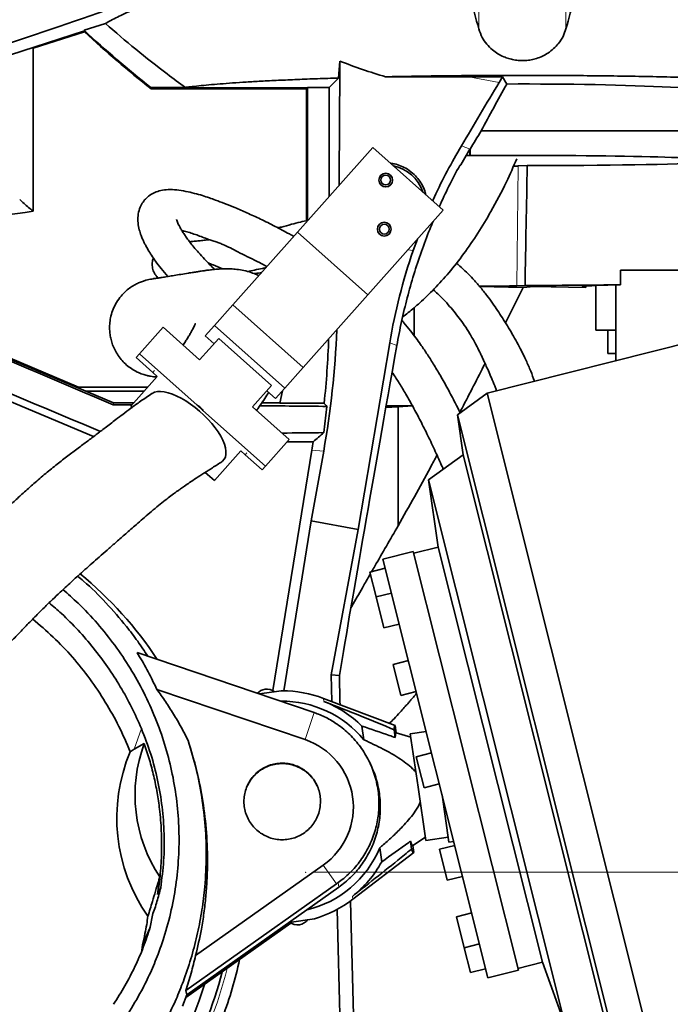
# Model space of a CAD drawing. Header units: millimetres. Extents: x 0 to 11920, y 0 to 8400.
# Tile 24 of 58: x 2643 to 2975, y 6666 to 7167. Entities that reach past the tile are written whole.
import ezdxf

# ---------------------------------------------------------------- set-up
doc = ezdxf.new("R2010")
doc.units = ezdxf.units.MM
doc.header["$LTSCALE"] = 20
doc.header["$PDSIZE"] = -1
doc.styles.add('SLDTEXTSTYLE0', font='TXT', dxfattribs={"width": 0.605})
doc.dimstyles.new('SLDDIMSTYLE0', dxfattribs={"dimtxt": 70, "dimasz": 70, "dimexe": 0, "dimexo": 0.0625, "dimgap": 17.5, "dimtad": 1, "dimdec": 1, "dimrnd": 1e-09, "dimzin": 12, "dimdsep": 46, "dimtxsty": 'SLDTEXTSTYLE0', "dimsah": 1, "dimcen": 0.09, "dimadec": 0, "dimazin": 3, "dimtfac": 1, "dimtofl": 0, "dimtmove": 0, "dimatfit": 3, "dimfxl": 1, "dimfrac": 2, "dimtolj": 1, "dimtzin": 12, "dimarcsym": 0})

# ---------------------------------------------------------------- blocks, each defined once
blk = doc.blocks.new('_D_4')
at = {"color": 7, "linetype": 'Continuous', "lineweight": 0}
for p, q in [((2793.1, 6732.88), (3368.2, 6732.88)), ((3338.2, 5587.88), (3338.2, 6732.88)), ((2553.54, 5587.88), (3368.2, 5587.88))]:
    blk.add_line(p, q, dxfattribs=at)
at = {"color": 7, "linetype": 'Continuous', "lineweight": 18}
for points in [[(3338.2, 6732.88), (3328.2, 6662.88), (3348.2, 6662.88)], [(3338.2, 5587.88), (3348.2, 5657.88), (3328.2, 5657.88)]]:
    blk.add_solid(points, dxfattribs=at)
at = {"color": 7, "linetype": 'Continuous', "lineweight": 18, "insert": (3247.97, 6053.44), "char_height": 70, "attachment_point": 1, "rotation": 90, "style": 'SLDTEXTSTYLE0'}
blk.add_mtext('1145', dxfattribs=at)
blk = doc.blocks.new('_D_11')
at = {"color": 7, "linetype": 'Continuous', "lineweight": 0}
for p, q in [((3258.88, 7562.88), (3957.47, 7562.88)), ((3927.47, 7562.88), (3927.47, 5191.88)), ((2805.72, 5191.88), (3957.47, 5191.88))]:
    blk.add_line(p, q, dxfattribs=at)
at = {"color": 7, "linetype": 'Continuous', "lineweight": 18}
for points in [[(3927.47, 7562.88), (3917.47, 7492.88), (3937.47, 7492.88)], [(3927.47, 5191.88), (3937.47, 5261.88), (3917.47, 5261.88)]]:
    blk.add_solid(points, dxfattribs=at)
at = {"color": 7, "linetype": 'Continuous', "lineweight": 18, "insert": (3837.23, 6270.44), "char_height": 70, "attachment_point": 1, "rotation": 90, "style": 'SLDTEXTSTYLE0'}
blk.add_mtext('2371', dxfattribs=at)

msp = doc.modelspace()

# ---------------------------------------------------------------- linework, layer by layer
at = {"color": 8, "linetype": 'Continuous', "lineweight": 18}
for p, q in [((2877.33, 7162.4), (2877.33, 7184.77)), ((2921.76, 7162.4), (2921.76, 7184.77)), ((2872.31, 7138), (2887.74, 7135.15)), ((2868.44, 7102.79), (2872.95, 7101.08)), ((2897.34, 7092.56), (2896.68, 7031.57)), ((2843.83, 7049.46), (2841.21, 7049.94)), ((2866.27, 7042.75), (2866.28, 7043.6)), ((2930.21, 7031.07), (2930.21, 7031.24)), ((2835.53, 7001.15), (2831.94, 7002.51)), ((2711.22, 6987.37), (2712.07, 6988.32)), ((2759.13, 6946.44), (2758.28, 6945.49)), ((2798.27, 6947.31), (2792.21, 6947.8)), ((2798.4, 6819.9), (2798.18, 6821.42)), ((2793.42, 6814.2), (2788.76, 6800.43)), ((2705.37, 6806), (2701.73, 6795.49)), ((2804.81, 6727), (2798.09, 6736.49)), ((2805.61, 6727.56), (2806.03, 6725.28)), ((2813.11, 6719.07), (2812.89, 6720.58))]:
    msp.add_line(p, q, dxfattribs=at)
at = {"color": 7, "linetype": 'Continuous', "lineweight": 35}
for p, q in [((2676.39, 7161.47), (2613.36, 7141.18)), ((2676.17, 7161.68), (2686.99, 7165.16)), ((2676.28, 7160.96), (2676.39, 7161.48)), ((2650.16, 7152.55), (2676.28, 7160.96)), ((2650.16, 7152.55), (2649.47, 7152.81)), ((2650.16, 7152.55), (2650.16, 7069.49)), ((2805.84, 7137.37), (2806.47, 7145.99)), ((2801.05, 7132.57), (2805.84, 7137.37)), ((2889.46, 7138), (2872.31, 7138)), ((2889.46, 7138), (2887.74, 7135.15)), ((2891.55, 7134.3), (2889.46, 7138)), ((2710.09, 7132.57), (2710.42, 7132.31)), ((2710.09, 7132.57), (2727.8, 7132.57)), ((2710.26, 7131.86), (2710.42, 7132.31)), ((2710.26, 7131.86), (2789.59, 7131.86)), ((2790.04, 7132.31), (2710.42, 7132.31)), ((2789.59, 7131.86), (2790.04, 7132.31)), ((2789.59, 7131.86), (2789.59, 7064.66)), ((2790.04, 7132.57), (2801.05, 7132.57)), ((2790.04, 7132.57), (2790.04, 7064.65)), ((2801.05, 7132.57), (2801.05, 7077.01)), ((2878.51, 7110.48), (2994.04, 7110.48)), ((2823.28, 7101.99), (2784.9, 7058.87)), ((2859.13, 7070.08), (2823.28, 7101.99)), ((2872.89, 7100.98), (2872.68, 7100.98)), ((2872.68, 7097.95), (2872.68, 7100.98)), ((2872.95, 7101.08), (2872.89, 7100.98)), ((2872.89, 7097.86), (2872.89, 7100.98)), ((2872.68, 7097.95), (2870.93, 7097.92)), ((2872.89, 7097.86), (2872.68, 7097.95)), ((2902.03, 7092.73), (2897.34, 7092.56)), ((2859.13, 7070.08), (2820.75, 7026.96)), ((2784.9, 7058.87), (2751.99, 7021.89)), ((2820.75, 7026.96), (2784.9, 7058.87)), ((2846.01, 7055.33), (2843.83, 7049.46)), ((2949.63, 7039.48), (2981.14, 7039.48)), ((2949.63, 7039.48), (2949.63, 7032.07)), ((2877.74, 7031.2), (2899.89, 7030.62)), ((2896.68, 7031.57), (2900.9, 7031.73)), ((2899.89, 7030.62), (2905.45, 7031.23)), ((2905.45, 7031.23), (2931.81, 7030.67)), ((2930.21, 7031.07), (2931.81, 7030.67)), ((2931.81, 7030.67), (2931.81, 7031.42)), ((2949.63, 7032.07), (2936.73, 7031.65)), ((2936.99, 7031.66), (2936.99, 7008.98)), ((2947.16, 6993.35), (2947.16, 7031.99)), ((2820.75, 7026.96), (2787.84, 6989.98)), ((3092.59, 7029.88), (2881.55, 6976.87)), ((2899.89, 7030.62), (2890.94, 7012.65)), ((2751.99, 7021.89), (2742.58, 7011.33)), ((2787.84, 6989.98), (2751.99, 7021.89)), ((2585.6, 7016.54), (2691.13, 6971.94)), ((2673.31, 6979.96), (2586.06, 7016.84)), ((2844.47, 7006.05), (2844.47, 7020.52)), ((2742.58, 7011.33), (2737.88, 7006.05)), ((2778.44, 6979.42), (2742.58, 7011.33)), ((2716.37, 7010.45), (2704.32, 6996.91)), ((2735.04, 6993.83), (2716.37, 7010.45)), ((2742.37, 7002.06), (2737.88, 7006.05)), ((2947.16, 7008.98), (2936.99, 7008.98)), ((2943.14, 7008.98), (2943.14, 6996.98)), ((2566.77, 7002.97), (2680.95, 6954.72)), ((2735.04, 6993.83), (2744.76, 7004.75)), ((2771.65, 6980.82), (2744.76, 7004.75)), ((2831.94, 7002.51), (2815.84, 6907.34)), ((2702.63, 6995.02), (2704.32, 6996.91)), ((2704.32, 6996.91), (2733.76, 6970.71)), ((2947.16, 6996.98), (2943.14, 6996.98)), ((2702.63, 6995.02), (2711.22, 6987.37)), ((2711.22, 6987.37), (2713.46, 6985.38)), ((2787.84, 6989.98), (2778.44, 6979.42)), ((2713.46, 6985.38), (2699.98, 6970.23)), ((2771.65, 6980.82), (2761.94, 6969.9)), ((2673.22, 6979.51), (2673.31, 6979.96)), ((2708.64, 6979.96), (2673.31, 6979.96)), ((2706.84, 6977.94), (2676.94, 6977.94)), ((2773.74, 6974.14), (2769.26, 6978.12)), ((2778.44, 6979.42), (2773.74, 6974.14)), ((2777.28, 6978.11), (2775.96, 6971.68)), ((2777.24, 6977.94), (2777.12, 6977.94)), ((2881.55, 6976.87), (2866.45, 6965.86)), ((2968.76, 6629.66), (2881.55, 6976.87)), ((2691.13, 6971.94), (2690.93, 6970.92)), ((2691.13, 6971.94), (2701.5, 6971.94)), ((2733.76, 6970.71), (2736.7, 6968.09)), ((2766.74, 6971.94), (2776.01, 6971.94)), ((2775.96, 6971.68), (2798.49, 6971.68)), ((2699.98, 6970.23), (2700.64, 6969.64)), ((2736.7, 6968.09), (2768.56, 6939.74)), ((2780.61, 6953.28), (2761.94, 6969.9)), ((2798.27, 6956.75), (2799.9, 6970.12)), ((2830.1, 6970.48), (2843.45, 6970.48)), ((2836.23, 6969.91), (2843.49, 6970.41)), ((2836.23, 6909.32), (2836.23, 6969.91)), ((2866.45, 6965.86), (2869.35, 6945.5)), ((2950.26, 6632.23), (2866.45, 6965.86)), ((2780.61, 6953.28), (2768.56, 6939.74)), ((2779.57, 6952.11), (2792.89, 6952.11)), ((2742.55, 6932.33), (2756.04, 6947.48)), ((2758.28, 6945.49), (2756.04, 6947.48)), ((2758.28, 6945.49), (2766.87, 6937.84)), ((2792.21, 6947.8), (2772.36, 6825.39)), ((2791.94, 6911.76), (2798.27, 6947.31)), ((2869.35, 6945.5), (2851.74, 6932.65)), ((2943.19, 6651.54), (2869.35, 6945.5)), ((2737.86, 6936.5), (2742.55, 6932.33)), ((2768.56, 6939.74), (2766.87, 6937.84)), ((2851.74, 6932.65), (2856.61, 6898.43)), ((2921.6, 6654.54), (2851.74, 6932.65)), ((2777.91, 6825.28), (2791.94, 6911.76)), ((2815.84, 6907.34), (2791.94, 6911.76)), ((2815.84, 6907.34), (2802.16, 6833.41)), ((2843.94, 6896.28), (2828.42, 6892.38)), ((2843.94, 6896.28), (2857.34, 6842.94)), ((2856.61, 6898.43), (2844.18, 6895.31)), ((2909.72, 6687), (2856.61, 6898.43)), ((2882.01, 6679.01), (2828.42, 6892.38)), ((2829.61, 6887.66), (2821.85, 6885.72)), ((2825.01, 6873.11), (2821.85, 6885.72)), ((2832.77, 6875.06), (2825.01, 6873.11)), ((2828.98, 6857.33), (2825.01, 6873.11)), ((2828.98, 6857.33), (2836.73, 6859.28)), ((2703.12, 6844.77), (2792.95, 6814.36)), ((2841.42, 6840.63), (2833.66, 6838.68)), ((2857.34, 6842.94), (2897.53, 6682.91)), ((2837.63, 6822.9), (2833.66, 6838.68)), ((2802.16, 6833.41), (2806.3, 6833.08)), ((2802.16, 6833.41), (2802.5, 6819.77)), ((2788.76, 6800.43), (2713.25, 6825.99)), ((2765.48, 6823.66), (2776.58, 6825.28)), ((2834.76, 6807.51), (2798.18, 6821.42)), ((2837.63, 6822.9), (2845.38, 6824.85)), ((2793.42, 6814.2), (2792.95, 6814.36)), ((2818.78, 6800.29), (2817.76, 6807.29)), ((2834.18, 6805.44), (2834.76, 6801.44)), ((2834.76, 6807.51), (2835.28, 6803.91)), ((2842.69, 6801.61), (2835.28, 6803.91)), ((2850.48, 6804.58), (2842.43, 6803.4)), ((2842.43, 6803.4), (2846.4, 6776.19)), ((2699.69, 6794.25), (2701.73, 6795.49)), ((2706.8, 6798.35), (2701.73, 6795.49)), ((2853.24, 6793.59), (2845.48, 6791.64)), ((2849.44, 6775.86), (2845.48, 6791.64)), ((2822.24, 6787.65), (2821.63, 6788.94)), ((2846.4, 6776.19), (2850.37, 6748.98)), ((2849.44, 6775.86), (2857.2, 6777.81)), ((2858.6, 6772.22), (2862.11, 6748.16)), ((2843.67, 6746.45), (2850.11, 6750.77)), ((2850.37, 6748.98), (2861.75, 6750.64)), ((2827.84, 6738.2), (2826.82, 6745.21)), ((2843.04, 6744.66), (2842.46, 6748.66)), ((2844.19, 6742.85), (2843.67, 6746.45)), ((2865.05, 6746.55), (2857.29, 6744.6)), ((2862.11, 6748.16), (2864.56, 6748.52)), ((2813.11, 6719.07), (2844.19, 6742.85)), ((2861.26, 6728.82), (2857.29, 6744.6)), ((2732.99, 6690.39), (2798.09, 6736.49)), ((2714.78, 6730.51), (2713.64, 6721.55)), ((2861.26, 6728.82), (2869.01, 6730.77)), ((2713.64, 6721.55), (2715.2, 6724.99)), ((2804.81, 6727), (2727.94, 6672.57)), ((2728.55, 6670.42), (2806.03, 6725.28)), ((2804.81, 6727), (2805.61, 6727.56)), ((2811.98, 6718.23), (2812, 6718.02)), ((2812, 6718.02), (2812.02, 6718.26)), ((2812, 6718.02), (2814.28, 6626.33)), ((2709.89, 6704.92), (2710.96, 6710.98)), ((2805.13, 6713.92), (2807.06, 6636.6)), ((2873.7, 6712.11), (2865.94, 6710.16)), ((2869.9, 6694.38), (2865.94, 6710.16)), ((2728.02, 6669.01), (2781.59, 6706.94)), ((2780.67, 6707.32), (2793.52, 6709.2)), ((2709.67, 6704.29), (2705.84, 6695.91)), ((2705.61, 6693.05), (2705.84, 6695.91)), ((2869.9, 6694.38), (2877.66, 6696.33)), ((2873.07, 6681.78), (2869.9, 6694.38)), ((2897.29, 6683.88), (2909.72, 6687)), ((2909.72, 6687), (2921.6, 6654.54)), ((2873.07, 6681.78), (2880.83, 6683.73)), ((2882.01, 6679.01), (2897.53, 6682.91)), ((2726.38, 6664.65), (2728.55, 6670.42)), ((2728.55, 6670.42), (2727.94, 6672.57))]:
    msp.add_line(p, q, dxfattribs=at)
at = {"color": 7, "linetype": 'Continuous', "lineweight": 35, "flags": 128}
msp.add_lwpolyline([(2746.37, 6941.94), (2746.77, 6942.25), (2747.61, 6943.18), (2748.17, 6944.34), (2748.46, 6945.71), (2748.47, 6947.28), (2748.2, 6949.01), (2747.66, 6950.88), (2746.84, 6952.88), (2745.77, 6954.96), (2744.46, 6957.11), (2742.92, 6959.28), (2741.18, 6961.46), (2739.27, 6963.6), (2737.2, 6965.69), (2735.02, 6967.69), (2732.74, 6969.57), (2730.4, 6971.3), (2728.04, 6972.87), (2725.68, 6974.24), (2723.37, 6975.41), (2721.13, 6976.35), (2718.99, 6977.05), (2716.98, 6977.5), (2715.14, 6977.7), (2713.49, 6977.63), (2712.05, 6977.32), (2710.84, 6976.74), (2710.73, 6976.67)], dxfattribs=at)
at = {"color": 7, "linetype": 'Continuous', "lineweight": 35}
for centre, radius in [((2829.91, 7085.38), 3.5), ((2829.91, 7085.38), 2.5), ((2829.18, 7060.39), 3.5), ((2829.18, 7060.39), 2.5)]:
    msp.add_circle(centre, radius, dxfattribs=at)
for centre, radius, start, end in [((3083.6, 7602.13), 600, 227.23067, 231.49926), ((3083.6, 7602.13), 600.45, 227.2847, 231.55459), ((2829.54, 7072.88), 20.26, 18.4891, 78.1703), ((2574.54, 7575.08), 511.21, 271.2903, 278.5057), ((2549.54, 6732.88), 196.5, 33.4776, 50.6478), ((2769.51, 6819.14), 7, 99.278, 136.0342), ((2769.28, 6819.11), 7, 54.5437, 97.3235), ((2777.13, 6766.08), 59.2, 90, 90.5343), ((2777.13, 6766.08), 59.2, 69.1807, 90), ((2777.13, 6766.08), 53.89, 39.3931, 90.8024), ((2777.13, 6766.08), 57.87, 45.4047, 68.4418), ((2777.13, 6766.08), 36.26, 305.3008, 71.3), ((2777.25, 6772.25), 75.14, 159.6703, 213.7476), ((2777.13, 6766.08), 53.89, 283.3914, 337.2084), ((2777.13, 6766.08), 57.87, 308.1597, 331.1968), ((2777.13, 6766.08), 59.2, 286.0672, 307.4208), ((2784.99, 6713.06), 7, 233.5062, 277.3235), ((2784.75, 6713.03), 7, 279.278, 322.0578), ((2549.54, 6732.88), 210.63, 339.5, 347.8118), ((2549.54, 6732.88), 203.44, 330.3952, 345.5529), ((2549.54, 6732.88), 196.5, 322.7855, 343.1002)]:
    msp.add_arc(centre, radius, start, end, dxfattribs=at)
at = {"color": 8, "linetype": 'Continuous', "lineweight": 18}
msp.add_arc((2549.54, 6732.88), 205.42, 330.4039, 346.1995, dxfattribs=at)
at = {"color": 7, "linetype": 'Continuous', "lineweight": 35}
for centre, major_axis, ratio, start_param, end_param in [((2411.01, 7105.02), (558.22, 178.87), 0.04021, 5.06414, 5.32115), ((2788.65, 7157.42), (-0.17, 345.79), 0.051528, 4.494498, 4.679295), ((2989.89, 7120.18), (1871.15, -0.92), 0.00951, 1.633678, 1.656451), ((2908.58, 7135.23), (187.29, 311.06), 0.049067, 1.600596, 1.704757), ((2899.54, 7128.62), (108.67, 0), 0.052452, 6.241946, 7.927595), ((2899.54, 7136.11), (94.4, 157.55), 0.026938, 1.750308, 1.811114), ((3123.15, 6949.28), (50.75, 295.99), 0.971424, 1.205795, 1.217575), ((3123.15, 6949.28), (50.75, 295.99), 0.971424, 1.217575, 1.236044), ((2899.54, 7095.48), (94.5, 0), 0.026186, 0, 1.856687), ((2968.42, 7007.88), (446.1, 137.55), 0.240406, 1.72264, 1.724084), ((2880.95, 7092.86), (20, 0), 0.026179, 5.495954, 5.672237), ((2899.54, 2948.54), (86.03, 6992.46), 0.00861, 0.936537, 0.947326), ((2899.54, 7095.48), (105, 0), 0.026186, 4.73605, 5.842125), ((3127.31, 6947.71), (-161.07, 256.7), 0.984106, 0.673604, 0.834928), ((2880.29, 7031.88), (20, 0), 0.026179, 4.576657, 5.672237), ((2899.54, 7034.48), (105, 0), 0.026186, 4.725261, 5.209625), ((2960.05, 7031.15), (30, 0), 0.026186, 2.460914, 3.246312), ((2353.29, 7019.37), (373.33, 258.73), 0.984423, 5.508758, 5.647055), ((2618.86, 6958.84), (690.84, -291.97), 0.052408, 1.488465, 1.599486), ((2350.43, 7019.6), (449.17, -36.19), 0.998621, 6.256992, 6.330207), ((2899.54, 7323.11), (104.86, 568.26), 0.00951, 2.174893, 2.612408), ((2643.52, 7017.19), (690.84, -291.97), 0.052408, 4.6837, 4.793801), ((2607.41, 6931.74), (814.4, 0.8), 0.048253, 1.456128, 1.468019), ((2298.31, 7023.8), (646.56, -428.16), 0.366748, 0.955116, 0.958324), ((2607.41, 6931.74), (814.4, 0.8), 0.048253, 1.332135, 1.375111), ((2899.54, 6964.05), (105, 0), 0.069927, 2.218072, 2.295582), ((2634.18, 6995.09), (814.4, 0.8), 0.048253, 4.888555, 4.91521), ((2410.07, 7014.79), (598.41, 343.12), 0.394388, 5.163798, 5.175068), ((2347.39, 7019.84), (449.17, -36.19), 0.998621, 6.202904, 6.212595), ((2899.54, 3184.43), (-104.86, 4228.98), 0.001299, 0.530037, 0.536956), ((2839.39, 6775.17), (-4.72, 32.35), 0.06998, 6.244223, 6.633366), ((2839.41, 6775.17), (-4.19, 28.75), 0.069966, 6.249796, 6.691062), ((2778.28, 6760.42), (0, -86.1), 0.992526, 4.308638, 5.331629), ((2839.41, 6775.17), (-4.19, 28.75), 0.069966, 2.733716, 3.174982), ((2839.39, 6775.17), (-4.72, 32.35), 0.06998, 2.791412, 3.180555)]:
    msp.add_ellipse(centre, major_axis=major_axis, ratio=ratio, start_param=start_param, end_param=end_param, dxfattribs=at)
for points, knots in [([(2686.99, 7165.16), (2687.91, 7165.67), (2689.74, 7166.67), (2693.06, 7168.36), (2696.78, 7170.17), (2701.51, 7172.38), (2707.46, 7175.04), (2714.85, 7178.23), (2723.09, 7181.67), (2732.19, 7185.37), (2742.13, 7189.31), (2751.64, 7193), (2760.43, 7196.36), (2768.33, 7199.34), (2776.5, 7202.4), (2782.2, 7204.5), (2785.04, 7205.55)], [0, 0, 0, 0, 0.0602756, 0.1205513, 0.1812253, 0.2418995, 0.3273237, 0.4128165, 0.4982426, 0.586185, 0.6741994, 0.7621437, 0.821437, 0.8807305, 0.9403652, 1, 1, 1, 1]), ([(2877.33, 7162.4), (2875.86, 7167.71), (2873.83, 7175.03), (2871.88, 7182.67), (2871.34, 7184.77)], [0, 0, 0, 0, 0.724381, 1, 1, 1, 1]), ([(2927.75, 7184.77), (2927.21, 7182.67), (2925.26, 7175.03), (2923.23, 7167.71), (2921.76, 7162.4)], [0, 0, 0, 0, 0.275619, 1, 1, 1, 1]), ([(2686.99, 7165.16), (2692.13, 7160.73), (2702.42, 7151.87), (2716.13, 7141.12), (2724.71, 7134.84), (2727.8, 7132.57)], [0, 0, 0, 0, 0.389541, 0.779631, 1, 1, 1, 1]), ([(2921.76, 7162.4), (2921.32, 7161.11), (2920.42, 7158.5), (2918.22, 7155.12), (2915.56, 7152.26), (2912.83, 7150.14), (2909.87, 7148.47), (2907.01, 7147.34), (2904.06, 7146.59), (2901.16, 7146.22), (2898.19, 7146.2), (2895.31, 7146.54), (2892.57, 7147.2), (2889.76, 7148.22), (2886.92, 7149.71), (2883.93, 7151.89), (2881.23, 7154.66), (2878.79, 7158.24), (2877.85, 7160.92), (2877.33, 7162.4)], [0, 0, 0, 0, 0.082483, 0.166904, 0.229566, 0.293697, 0.342758, 0.393083, 0.434624, 0.477326, 0.518896, 0.561782, 0.601839, 0.642847, 0.697857, 0.754451, 0.828665, 0.904981, 1, 1, 1, 1]), ([(2806.47, 7145.99), (2810.31, 7144.53), (2818.01, 7141.61), (2825.88, 7139.2), (2829.82, 7137.99)], [0, 0, 0, 0, 0.499545, 1, 1, 1, 1]), ([(2727.8, 7132.57), (2728.55, 7132.67), (2730.64, 7132.94), (2734.55, 7133.38), (2739.68, 7133.88), (2745.42, 7134.37), (2751.78, 7134.84), (2758.75, 7135.3), (2766.53, 7135.75), (2775.18, 7136.19), (2784.79, 7136.62), (2794.97, 7137.02), (2802.22, 7137.25), (2805.84, 7137.37)], [0, 0, 0, 0, 0.048631, 0.13691, 0.225264, 0.313543, 0.404699, 0.495938, 0.587094, 0.689346, 0.791599, 0.8958, 1, 1, 1, 1]), ([(2829.82, 7137.99), (2829.89, 7137.99), (2834.24, 7138.09), (2843.01, 7138.25), (2856.47, 7138.45), (2870.32, 7138.6), (2884.79, 7138.69), (2899.75, 7138.72), (2915.2, 7138.68), (2930.72, 7138.58), (2945.98, 7138.41), (2960.81, 7138.17), (2975.16, 7137.87), (2989.15, 7137.5), (3000.56, 7137.14), (3009.56, 7136.81), (3014.04, 7136.62), (3016.29, 7136.53)], [0, 0, 0, 0, 0.0011878, 0.071109, 0.1414282, 0.2129913, 0.2849814, 0.3621149, 0.4397843, 0.5191437, 0.599087, 0.6762034, 0.7538547, 0.8331923, 0.9131122, 0.9565089, 1, 1, 1, 1]), ([(2878.51, 7110.48), (2880.64, 7114.39), (2884.9, 7122.2), (2889.33, 7130.27), (2891.55, 7134.3)], [0, 0, 0, 0, 0.499772, 1, 1, 1, 1]), ([(2868.44, 7102.79), (2866.01, 7098.52), (2861.14, 7089.97), (2856.37, 7080.55), (2854.18, 7075.42), (2853.89, 7074.74)], [0, 0, 0, 0, 0.463725, 0.929483, 1, 1, 1, 1]), ([(2838.52, 7015.69), (2839.48, 7016.42), (2842.48, 7018.7), (2847.91, 7023.38), (2854.89, 7030.09), (2862.37, 7038.4), (2869.8, 7047.87), (2876.94, 7058.28), (2884.27, 7070.49), (2890.96, 7083.12), (2894.98, 7092.25), (2896.71, 7096.19)], [0, 0, 0, 0, 0.0357527, 0.1127216, 0.2138733, 0.3248999, 0.4462623, 0.5734261, 0.7017332, 0.8715274, 1, 1, 1, 1]), ([(2832.34, 7093.92), (2833.01, 7093.84), (2834.86, 7093.63), (2837.77, 7092.62), (2841.2, 7090.88), (2844.27, 7088.49), (2846.85, 7085.57), (2848.73, 7082.48), (2849.89, 7079.89), (2850.21, 7078.33), (2850.29, 7077.95)], [0, 0, 0, 0, 0.078217, 0.217357, 0.3565, 0.527017, 0.669119, 0.811232, 0.953235, 1, 1, 1, 1]), ([(2867.63, 7092.86), (2865.74, 7089.32), (2862.04, 7082.4), (2858.78, 7075.28), (2857.19, 7071.8)], [0, 0, 0, 0, 0.510784, 1, 1, 1, 1]), ([(2780.79, 7057.93), (2778.36, 7059.24), (2773.47, 7061.89), (2766.24, 7065.45), (2759.43, 7068.62), (2753.33, 7071.26), (2747.97, 7073.42), (2743.61, 7075.06), (2739.85, 7076.39), (2736.31, 7077.55), (2732.3, 7078.7), (2727.9, 7079.72), (2723.41, 7080.46), (2719.04, 7080.63), (2715.3, 7080.19), (2712.24, 7079.21), (2709.55, 7077.69), (2707.42, 7075.83), (2705.63, 7073.51), (2704.27, 7070.65), (2703.5, 7067.12), (2703.56, 7063.48), (2704.18, 7060.19), (2705.08, 7057.41), (2705.96, 7055.26), (2706.77, 7053.53), (2707.67, 7051.78), (2708.84, 7049.7), (2710.49, 7047.08), (2712.7, 7043.89), (2715.4, 7040.31), (2717.67, 7037.62), (2718.82, 7036.26)], [0, 0, 0, 0, 0.058267, 0.117264, 0.17056, 0.217599, 0.258191, 0.292759, 0.315923, 0.342206, 0.371282, 0.402979, 0.436991, 0.469699, 0.500649, 0.529309, 0.555253, 0.57894, 0.601705, 0.629431, 0.662559, 0.697171, 0.731776, 0.763002, 0.78516, 0.804448, 0.82187, 0.84652, 0.880455, 0.91572, 0.957057, 1, 1, 1, 1]), ([(2643.32, 7075.42), (2644.06, 7074.77), (2646.34, 7072.79), (2648.62, 7070.82), (2650.16, 7069.49)], [0, 0, 0, 0, 0.325673, 1, 1, 1, 1]), ([(2742.7, 7039.88), (2741.88, 7040.68), (2740.09, 7042.42), (2737.32, 7045.3), (2734.56, 7048.32), (2732.13, 7051.18), (2730.15, 7053.66), (2728.56, 7055.78), (2727.23, 7057.68), (2726.05, 7059.5), (2725.1, 7061.12), (2724.39, 7062.47), (2723.88, 7063.57), (2723.48, 7064.55), (2723.29, 7065.25), (2723.27, 7065.28), (2723.26, 7065.3)], [0, 0, 0, 0, 0.0693912, 0.1510504, 0.2508504, 0.3397793, 0.4169534, 0.493108, 0.5613066, 0.6347795, 0.7069697, 0.7638672, 0.8149231, 0.8854598, 0.953626, 1, 1, 1, 1]), ([(2790.15, 7064.78), (2788.9, 7064.53), (2786.11, 7063.99), (2781.64, 7062.82), (2777.81, 7061.72), (2775.52, 7061.19), (2774.93, 7061.05)], [0, 0, 0, 0, 0.24411, 0.542805, 0.881465, 1, 1, 1, 1]), ([(2854.03, 7064.34), (2853.44, 7062.98), (2851.28, 7057.91), (2847.99, 7048.89), (2844.15, 7037.3), (2840.79, 7025.43), (2837.86, 7013.39), (2836.31, 7005.23), (2835.53, 7001.15)], [0, 0, 0, 0, 0.067732, 0.250846, 0.437488, 0.624128, 0.812067, 1, 1, 1, 1]), ([(2725.94, 7059.73), (2726.8, 7059.51), (2729.59, 7058.79), (2734.43, 7057.16), (2738.35, 7055.65), (2740.37, 7054.87)], [0, 0, 0, 0, 0.179395, 0.576796, 1, 1, 1, 1]), ([(2780.8, 7057.95), (2780.91, 7057.89), (2781.6, 7057.52), (2782.36, 7057.09), (2782.99, 7056.72)], [0, 0, 0, 0, 0.162215, 1, 1, 1, 1]), ([(2740.02, 7055.01), (2739.61, 7054.96), (2738.25, 7054.81), (2736.03, 7054.57), (2733.44, 7054.32), (2731.41, 7054.14), (2730.3, 7054.03), (2729.92, 7053.99)], [0, 0, 0, 0, 0.114996, 0.383883, 0.637724, 0.87686, 1, 1, 1, 1]), ([(2760.59, 7045.86), (2760.2, 7046.03), (2758.17, 7046.9), (2754.91, 7048.7), (2750.71, 7050.84), (2747.47, 7052.37), (2744.86, 7053.41), (2743.14, 7053.99), (2741.74, 7054.43), (2740.79, 7054.7), (2740.49, 7054.83), (2740.38, 7054.88)], [0, 0, 0, 0, 0.055931, 0.290979, 0.47098, 0.653567, 0.743619, 0.835753, 0.898597, 0.961819, 1, 1, 1, 1]), ([(2760.56, 7045.79), (2762.23, 7044.99), (2765.16, 7043.57), (2768.05, 7042.01), (2769.29, 7041.34)], [0, 0, 0, 0, 0.56821, 1, 1, 1, 1]), ([(2711.52, 7045.63), (2711.36, 7045.27), (2710.84, 7044.07), (2710.78, 7041.75), (2711.32, 7039.16), (2712.51, 7036.95), (2713.49, 7035.96), (2713.94, 7035.5)], [0, 0, 0, 0, 0.1011916, 0.3312062, 0.5666384, 0.800675, 1, 1, 1, 1]), ([(2746.65, 7040.15), (2745.05, 7040.81), (2742.59, 7041.83), (2740.2, 7042.84), (2739.37, 7043.19)], [0, 0, 0, 0, 0.655011, 1, 1, 1, 1]), ([(2759.38, 7038.82), (2760.58, 7039.06), (2763.17, 7039.58), (2766.29, 7040.26), (2768.23, 7040.66), (2768.79, 7040.77)], [0, 0, 0, 0, 0.385316, 0.8237715, 1, 1, 1, 1]), ([(2905.7, 6982.94), (2905.08, 6984.67), (2903.76, 6988.34), (2901.51, 6993.49), (2899.17, 6998.31), (2896.8, 7002.75), (2894.37, 7007.01), (2891.92, 7011.11), (2889.45, 7015.06), (2886.91, 7018.98), (2884.29, 7022.8), (2881.36, 7026.8), (2878.04, 7030.94), (2873.52, 7035.99), (2869.53, 7040.12), (2866.47, 7042.6), (2865.87, 7043.08)], [0, 0, 0, 0, 0.07361, 0.156655, 0.234831, 0.3059998, 0.3742428, 0.4426128, 0.5114663, 0.5736638, 0.6359029, 0.7040549, 0.7789764, 0.8504121, 0.9707547, 1, 1, 1, 1]), ([(2765.15, 7036.69), (2764.87, 7036.83), (2763.57, 7037.49), (2761.03, 7038.43), (2757.59, 7039.39), (2754.04, 7039.96), (2750.83, 7040.2), (2747.87, 7040.23), (2744.88, 7040.09), (2741.98, 7039.83), (2739.39, 7039.51), (2737.38, 7039.23), (2735.69, 7038.98), (2733.82, 7038.69), (2731.66, 7038.35), (2728.8, 7037.89), (2725.52, 7037.36), (2722.08, 7036.79), (2719.08, 7036.3), (2716.55, 7035.89), (2714.44, 7035.57), (2712.86, 7035.34), (2711.85, 7035.19), (2710.77, 7035.02), (2709.35, 7034.75), (2707.7, 7034.36), (2705.93, 7033.83), (2703.91, 7033.05), (2701.68, 7031.94), (2699.28, 7030.4), (2696.76, 7028.31), (2694.29, 7025.58), (2692.15, 7022.33), (2690.57, 7018.83), (2689.6, 7015.4), (2689.16, 7012.21), (2689.1, 7009.35), (2689.34, 7006.7), (2689.84, 7004.08), (2690.68, 7001.37), (2691.89, 6998.62), (2693.49, 6995.94), (2695.48, 6993.41), (2697.8, 6991.12), (2700.41, 6989.16), (2703.15, 6987.6), (2705.79, 6986.51), (2708.1, 6985.83), (2710.01, 6985.44), (2711.51, 6985.24), (2712.59, 6985.14), (2713.05, 6985.12), (2713.23, 6985.11)], [0, 0, 0, 0, 0.005962, 0.027049, 0.054359, 0.082291, 0.108368, 0.134803, 0.165, 0.196215, 0.222096, 0.242393, 0.259891, 0.280948, 0.30577, 0.334402, 0.382273, 0.428133, 0.47132, 0.511757, 0.549497, 0.584515, 0.600984, 0.616607, 0.631894, 0.643657, 0.6561, 0.66895, 0.682393, 0.696863, 0.712788, 0.73056, 0.749793, 0.768204, 0.785249, 0.800616, 0.814092, 0.826023, 0.838639, 0.85216, 0.866463, 0.881388, 0.896766, 0.912414, 0.928145, 0.943776, 0.958028, 0.96984, 0.979709, 0.988115, 0.995525, 1, 1, 1, 1]), ([(2766.52, 7038.23), (2766.32, 7038.19), (2765.03, 7037.98), (2763.72, 7037.87), (2762.62, 7037.77)], [0, 0, 0, 0, 0.15401, 1, 1, 1, 1]), ([(2854.18, 7029.57), (2855.65, 7028.19), (2858.3, 7025.7), (2861.69, 7022), (2864.66, 7018.54), (2867.4, 7015.06), (2870.09, 7011.32), (2872.88, 7007), (2875.14, 7003.03), (2876.77, 6999.9), (2877.74, 6997.96), (2878.49, 6996.42), (2879.2, 6994.91), (2880.08, 6993.02), (2881.25, 6990.43), (2882.66, 6987.21), (2884.23, 6983.51), (2885.52, 6980.41), (2886.2, 6978.56), (2886.38, 6978.08)], [0, 0, 0, 0, 0.096465, 0.174215, 0.245951, 0.320499, 0.39532, 0.482387, 0.578695, 0.620167, 0.658459, 0.687006, 0.705924, 0.739366, 0.783536, 0.838226, 0.90315, 0.974902, 1, 1, 1, 1]), ([(2732.84, 7012.29), (2732.84, 7012.3), (2732.84, 7012.32), (2732.72, 7012), (2732.43, 7011.32), (2732, 7010.42), (2731.49, 7009.41), (2730.99, 7008.48), (2730.51, 7007.63), (2729.96, 7006.67), (2729.16, 7005.34), (2728.09, 7003.62), (2727.19, 7002.23), (2726.66, 7001.44), (2726.6, 7001.35)], [0, 0, 0, 0, 0.041065, 0.134351, 0.243777, 0.374751, 0.466262, 0.53885, 0.598031, 0.662581, 0.748091, 0.864214, 0.984034, 1, 1, 1, 1]), ([(2867.85, 6966.88), (2867.01, 6968.55), (2864.98, 6972.63), (2861.62, 6978.95), (2857.89, 6985.6), (2854.3, 6991.62), (2850.92, 6996.92), (2847.94, 7001.3), (2845.19, 7005.13), (2842.38, 7008.82), (2839.99, 7011.82), (2838.46, 7013.57), (2838.11, 7013.98)], [0, 0, 0, 0, 0.103591, 0.252437, 0.391817, 0.518184, 0.630721, 0.729189, 0.800022, 0.880622, 0.972371, 1, 1, 1, 1]), ([(2880.53, 6992.02), (2876.66, 6984.38), (2872.43, 6976.05), (2868.06, 6967.87), (2867.7, 6967.19)], [0, 0, 0, 0, 0.916086, 1, 1, 1, 1]), ([(2833.12, 6987.57), (2833.3, 6987.31), (2834.56, 6985.46), (2836.92, 6981.71), (2840.34, 6976.06), (2843.95, 6969.66), (2847.71, 6962.61), (2851.49, 6955.05), (2855.14, 6947.26), (2857.69, 6941.59), (2859.02, 6938.56), (2859.22, 6938.11)], [0, 0, 0, 0, 0.015488, 0.113815, 0.228298, 0.358684, 0.500991, 0.654929, 0.817027, 0.973001, 1, 1, 1, 1]), ([(2710.73, 6976.67), (2708.77, 6975.36), (2705.07, 6972.89), (2700.19, 6969.33), (2696.06, 6966.24), (2692.61, 6963.61), (2689.64, 6961.33), (2687.02, 6959.33), (2684.62, 6957.5), (2681.58, 6955.19), (2677.77, 6952.33), (2672.94, 6948.72), (2667.82, 6944.89), (2662.3, 6940.62), (2656.51, 6935.94), (2650.7, 6930.99), (2645.3, 6926.18), (2640.57, 6921.82), (2636.4, 6917.88), (2632.56, 6914.19), (2628.69, 6910.42), (2624.38, 6906.19), (2619.79, 6901.66), (2614.97, 6896.9), (2610.04, 6891.98), (2604.82, 6886.7), (2599.48, 6881.21), (2594.46, 6875.91), (2590, 6871.09), (2586.35, 6867.03), (2583.46, 6863.75), (2580.73, 6860.61), (2577.63, 6856.98), (2573.99, 6852.63), (2570.24, 6848.08), (2566.5, 6843.5), (2562.89, 6839.06), (2559.46, 6834.82), (2556.48, 6831.12), (2553.92, 6827.94), (2551.53, 6824.95), (2548.93, 6821.69), (2545.86, 6817.82), (2542.35, 6813.32), (2538.36, 6808.12), (2534.32, 6802.67), (2530.39, 6797.2), (2526.77, 6791.97), (2523.18, 6786.59), (2519.47, 6780.79), (2516.1, 6775.31), (2513.07, 6770.16), (2510.41, 6765.47), (2507.76, 6760.64), (2505.33, 6756.05), (2503.32, 6752.14), (2501.89, 6749.27), (2500.96, 6747.37), (2500.37, 6746.15), (2499.81, 6745), (2499.07, 6743.47), (2498.06, 6741.32), (2496.54, 6738.06), (2494.47, 6733.51), (2491.81, 6727.44), (2488.74, 6720.13), (2485.3, 6711.59), (2481.99, 6702.92), (2478.86, 6694.34), (2475.97, 6686.09), (2472.97, 6677.27), (2469.84, 6667.85), (2466.53, 6657.8), (2462.96, 6647.06), (2460.39, 6639.67), (2459.06, 6635.85)], [0, 0, 0, 0, 0.017048, 0.032062, 0.045061, 0.056017, 0.064988, 0.073039, 0.080483, 0.087319, 0.100929, 0.115158, 0.131322, 0.147504, 0.165393, 0.184198, 0.201027, 0.215642, 0.22887, 0.240708, 0.252317, 0.266009, 0.282053, 0.296303, 0.311991, 0.329104, 0.346205, 0.363318, 0.37797, 0.39017, 0.399922, 0.407327, 0.418061, 0.431863, 0.445318, 0.457713, 0.471757, 0.484142, 0.494952, 0.504192, 0.512028, 0.521095, 0.532479, 0.545609, 0.55996, 0.577268, 0.592006, 0.606275, 0.621011, 0.636599, 0.653738, 0.665484, 0.677906, 0.691029, 0.703603, 0.713763, 0.721447, 0.725724, 0.72844, 0.730801, 0.734757, 0.74034, 0.747554, 0.760031, 0.775551, 0.794092, 0.815584, 0.839897, 0.85887, 0.87909, 0.900547, 0.923269, 0.947323, 0.972832, 1, 1, 1, 1]), ([(2764.03, 6968.04), (2764.45, 6968.63), (2765.73, 6970.43), (2767.66, 6973.27), (2769.29, 6975.74), (2770.09, 6977.02), (2770.23, 6977.26)], [0, 0, 0, 0, 0.1872946, 0.5723323, 0.9207729, 1, 1, 1, 1]), ([(2733.76, 6970.71), (2734.38, 6970.36), (2735.55, 6969.71), (2736.33, 6968.61), (2736.7, 6968.09)], [0, 0, 0, 0, 0.523781, 1, 1, 1, 1]), ([(2508.83, 6631.17), (2510.05, 6634.68), (2512.42, 6641.53), (2515.71, 6651.46), (2518.76, 6660.72), (2521.57, 6669.22), (2524.19, 6676.93), (2526.72, 6684.19), (2529.16, 6690.88), (2531.47, 6696.91), (2533.45, 6701.86), (2535.08, 6705.8), (2536.45, 6709.01), (2537.66, 6711.75), (2538.78, 6714.26), (2539.9, 6716.72), (2541.17, 6719.43), (2542.72, 6722.68), (2544.66, 6726.6), (2547, 6731.16), (2549.78, 6736.36), (2553.08, 6742.2), (2556.71, 6748.26), (2560.42, 6754.14), (2563.87, 6759.39), (2567.02, 6764.05), (2569.89, 6768.21), (2572.64, 6772.1), (2575.42, 6775.99), (2578.48, 6780.2), (2581.89, 6784.84), (2585.51, 6789.69), (2589.03, 6794.33), (2592.12, 6798.33), (2594.82, 6801.75), (2597.39, 6804.93), (2600.18, 6808.3), (2603.39, 6812.08), (2606.86, 6816.06), (2610.5, 6820.12), (2614.18, 6824.14), (2617.74, 6827.96), (2620.88, 6831.31), (2623.4, 6833.98), (2625.73, 6836.45), (2628.36, 6839.24), (2631.77, 6842.85), (2635.99, 6847.32), (2640.8, 6852.36), (2645.9, 6857.66), (2650.9, 6862.76), (2655.59, 6867.45), (2659.87, 6871.62), (2663.73, 6875.29), (2667.16, 6878.47), (2670.22, 6881.27), (2673.32, 6884.06), (2676.6, 6887), (2680.22, 6890.2), (2683.97, 6893.5), (2687.96, 6897), (2692.24, 6900.76), (2696.94, 6904.88), (2701.29, 6908.69), (2705.27, 6912.17), (2708.72, 6915.14), (2712.3, 6918.16), (2715.78, 6920.99), (2718.87, 6923.41), (2721.54, 6925.42), (2723.62, 6926.93), (2725.45, 6928.24), (2727.49, 6929.67), (2730.16, 6931.48), (2733.48, 6933.68), (2737.39, 6936.21), (2741.84, 6939.03), (2744.79, 6940.93), (2746.37, 6941.94)], [0, 0, 0, 0, 0.026799, 0.0524014, 0.0765027, 0.0988521, 0.119269, 0.1376435, 0.1569323, 0.173243, 0.186703, 0.1974205, 0.205625, 0.2132288, 0.2201927, 0.2265302, 0.2337241, 0.2430179, 0.2541624, 0.2672801, 0.2823534, 0.2991103, 0.3180995, 0.3353563, 0.3509033, 0.3647469, 0.3768845, 0.3881617, 0.3998648, 0.4120817, 0.4262423, 0.4421235, 0.4564571, 0.4689273, 0.4792355, 0.4883896, 0.4987496, 0.5109341, 0.5242218, 0.5368957, 0.5502455, 0.5635137, 0.5745879, 0.5833437, 0.589939, 0.5989692, 0.6108745, 0.6256143, 0.643142, 0.661053, 0.6786394, 0.6946505, 0.7091201, 0.7220733, 0.7335246, 0.7434786, 0.752708, 0.7646062, 0.7764812, 0.7891288, 0.8027556, 0.8173498, 0.8332975, 0.8515107, 0.8626931, 0.8745627, 0.8869814, 0.8989352, 0.9100624, 0.9192841, 0.9264121, 0.93116, 0.9376565, 0.9461576, 0.956646, 0.969105, 0.9835379, 1, 1, 1, 1]), ([(2856.01, 6945.28), (2854.91, 6943.21), (2848.45, 6931.07), (2841.77, 6919.18), (2836.23, 6909.32)], [0, 0, 0, 0, 0.170428, 1, 1, 1, 1]), ([(2822.68, 6885.93), (2823.24, 6886.88), (2825.67, 6891.11), (2830.19, 6898.91), (2834.22, 6905.85), (2836.23, 6909.32)], [0, 0, 0, 0, 0.128252, 0.564548, 1, 1, 1, 1]), ([(2672.84, 6883.63), (2673.86, 6882.8), (2679.01, 6878.64), (2687.42, 6870.16), (2696.5, 6859.82), (2703.48, 6850.63), (2706.93, 6845.45), (2708.62, 6842.91)], [0, 0, 0, 0, 0.072576, 0.363199, 0.655909, 0.831235, 1, 1, 1, 1]), ([(2812.16, 6867.6), (2812.54, 6868.27), (2814.62, 6871.91), (2817.91, 6877.65), (2820.93, 6882.89), (2822.06, 6884.85)], [0, 0, 0, 0, 0.124588, 0.672594, 1, 1, 1, 1]), ([(2665.36, 6876.79), (2667.96, 6874.53), (2674.19, 6869.11), (2683.02, 6859.62), (2691.92, 6848.55), (2699.82, 6836.82), (2706.75, 6824.45), (2712.62, 6811.52), (2717.36, 6798.19), (2720.96, 6784.52), (2723.39, 6770.5), (2724.6, 6756.3), (2724.58, 6742.05), (2723.33, 6727.82), (2720.81, 6713.59), (2717.49, 6701.31), (2713.78, 6690.67), (2710.03, 6681.62), (2705.05, 6671.45), (2698.63, 6660.77), (2690.72, 6648.86), (2658.05, 6601.42), (2627.65, 6557.91), (2600.24, 6518.69)], [0, 0, 0, 0, 0.0243853, 0.0584326, 0.0920936, 0.125755, 0.1598046, 0.194173, 0.2283606, 0.2625485, 0.2972065, 0.3323476, 0.3669973, 0.4018823, 0.4375052, 0.4733815, 0.4954622, 0.5204608, 0.5454552, 0.5785957, 0.6117587, 0.6500962, 1, 1, 1, 1]), ([(2658.31, 6870.08), (2660.44, 6868.27), (2665.64, 6863.86), (2673.2, 6856.15), (2681.06, 6847.1), (2688.24, 6837.5), (2694.72, 6827.42), (2700.53, 6816.93), (2703.76, 6809.65), (2705.37, 6806)], [0, 0, 0, 0, 0.10354, 0.251584, 0.40016, 0.549286, 0.698971, 0.849214, 1, 1, 1, 1]), ([(2699.69, 6794.25), (2697.82, 6798.58), (2694.08, 6807.27), (2687.11, 6819.64), (2679.22, 6831.45), (2670.32, 6842.52), (2660.63, 6852.76), (2653.48, 6858.81), (2649.97, 6861.79)], [0, 0, 0, 0, 0.166941, 0.33447, 0.501977, 0.668889, 0.836894, 1, 1, 1, 1]), ([(2703.12, 6844.77), (2703.34, 6844.41), (2705.33, 6841.2), (2708.9, 6835.02), (2711.79, 6829.01), (2713.25, 6825.99)], [0, 0, 0, 0, 0.058686, 0.528505, 1, 1, 1, 1]), ([(2713.25, 6825.99), (2714.73, 6823.94), (2717.72, 6819.83), (2721.82, 6813.39), (2725.69, 6806.77), (2728, 6802.2), (2729.16, 6799.91)], [0, 0, 0, 0, 0.248653, 0.497841, 0.748649, 1, 1, 1, 1]), ([(2845.6, 6824), (2845.59, 6824), (2845.2, 6823.52), (2844.51, 6822.7), (2843.49, 6821.48), (2842.38, 6820.19), (2840.98, 6818.57), (2839.21, 6816.58), (2836.91, 6814.02), (2834.41, 6811.33), (2832.6, 6809.44), (2831.81, 6808.63)], [0, 0, 0, 0, 0.0007954, 0.0911605, 0.1560939, 0.234977, 0.3389802, 0.4681849, 0.6227005, 0.8374961, 1, 1, 1, 1]), ([(2798.4, 6819.9), (2804.72, 6817.4), (2816.68, 6812.66), (2828.57, 6807.76), (2834.18, 6805.44)], [0, 0, 0, 0, 0.528541, 1, 1, 1, 1]), ([(2793.42, 6814.2), (2795.46, 6813.4), (2799.57, 6811.78), (2805.71, 6808.07), (2810.65, 6804.03), (2814.45, 6800), (2817.9, 6795.66), (2820.79, 6790.9), (2823.05, 6785.84), (2824.44, 6781.8), (2825.5, 6777.6), (2826.37, 6772.14), (2826.59, 6765.4), (2825.57, 6757.46), (2823.62, 6750.93), (2821.37, 6745.88), (2818.71, 6741.04), (2815.44, 6736.54), (2811.65, 6732.52), (2808.67, 6729.83), (2806.57, 6728.28), (2805.61, 6727.56)], [0, 0, 0, 0, 0.060889, 0.122888, 0.198847, 0.237819, 0.277079, 0.353037, 0.392012, 0.431276, 0.471792, 0.512632, 0.584824, 0.658905, 0.734664, 0.773533, 0.812689, 0.888523, 0.927433, 0.966626, 1, 1, 1, 1]), ([(2705.37, 6806), (2707.03, 6801.71), (2710.36, 6793.12), (2713.81, 6779.77), (2716.12, 6766.18), (2717.13, 6752.44), (2716.96, 6738.64), (2715.79, 6729.54), (2715.2, 6724.99)], [0, 0, 0, 0, 0.16533, 0.331293, 0.497888, 0.664957, 0.832342, 1, 1, 1, 1]), ([(2817.76, 6807.29), (2822.41, 6805.71), (2828.09, 6803.79), (2833.74, 6801.8), (2834.76, 6801.44)], [0, 0, 0, 0, 0.819282, 1, 1, 1, 1]), ([(2845.28, 6783.85), (2844.74, 6784.44), (2843.19, 6786.13), (2840.26, 6788.55), (2835.28, 6791.96), (2828.14, 6795.96), (2822.08, 6798.76), (2818.78, 6800.29)], [0, 0, 0, 0, 0.076868, 0.219181, 0.361697, 0.653364, 1, 1, 1, 1]), ([(2713.64, 6721.55), (2714.14, 6725.08), (2715.15, 6732.17), (2715.75, 6742.99), (2715.64, 6753.94), (2714.8, 6764.11), (2713.44, 6773.39), (2711.72, 6781.8), (2709.56, 6790.15), (2707.72, 6795.61), (2706.8, 6798.35)], [0, 0, 0, 0, 0.137454, 0.275551, 0.416821, 0.558796, 0.668253, 0.778041, 0.888847, 1, 1, 1, 1]), ([(2729.16, 6799.91), (2730.58, 6795.21), (2733.45, 6785.73), (2736.31, 6771.12), (2738.08, 6756.19), (2738.61, 6740.93), (2737.94, 6726.69), (2736.33, 6713.63), (2734.11, 6701.84), (2731.11, 6690.14), (2727.54, 6679.26), (2723.62, 6669.23), (2720.76, 6663.19), (2719.33, 6660.17)], [0, 0, 0, 0, 0.1025, 0.206613, 0.310726, 0.416502, 0.525534, 0.608458, 0.691381, 0.775964, 0.860547, 0.930278, 1, 1, 1, 1]), ([(2729.16, 6799.91), (2730.7, 6794.86), (2733.79, 6784.73), (2736.86, 6769.05), (2738.73, 6753.07), (2739.17, 6739.54), (2738.84, 6728.62), (2738.24, 6720.34), (2737.28, 6712.08), (2735.72, 6702.04), (2734.03, 6694.86), (2732.99, 6690.39)], [0, 0, 0, 0, 0.142504, 0.28596, 0.430867, 0.576771, 0.651245, 0.725853, 0.800868, 0.876021, 1, 1, 1, 1]), ([(2796.45, 6766.11), (2796.24, 6765.05), (2795.83, 6762.89), (2794.53, 6759.86), (2792.76, 6757.05), (2790.55, 6754.61), (2787.95, 6752.55), (2785.06, 6750.97), (2781.92, 6749.9), (2778.67, 6749.36), (2775.34, 6749.39), (2772.1, 6749.96), (2768.98, 6751.08), (2766.11, 6752.7), (2763.53, 6754.78), (2761.37, 6757.25), (2759.63, 6760.07), (2758.4, 6763.12), (2757.69, 6766.36), (2757.54, 6769.64), (2757.95, 6772.93), (2758.89, 6776.08), (2760.36, 6779.06), (2762.3, 6781.72), (2764.67, 6784.04), (2767.38, 6785.91), (2770.39, 6787.31), (2773.56, 6788.17), (2776.86, 6788.5), (2780.14, 6788.27), (2783.36, 6787.49), (2786.38, 6786.19), (2789.16, 6784.38), (2791.58, 6782.16), (2793.61, 6779.53), (2795.16, 6776.62), (2796.2, 6773.47), (2796.77, 6769.94), (2796.56, 6767.47), (2796.45, 6766.11)], [0, 0, 0, 0, 0.0264833, 0.0537358, 0.0802193, 0.1074679, 0.1339416, 0.1611785, 0.1876954, 0.2149829, 0.2414822, 0.2687541, 0.2952248, 0.3224676, 0.3489164, 0.3761344, 0.4025713, 0.4297733, 0.4562122, 0.4834132, 0.5098711, 0.537092, 0.5635834, 0.590844, 0.6173225, 0.6445724, 0.6710316, 0.6982618, 0.7247135, 0.751934, 0.7783873, 0.8056059, 0.8320679, 0.8592929, 0.8857704, 0.9130118, 0.9395108, 0.9667797, 1, 1, 1, 1]), ([(2759.44, 6777), (2759.79, 6777.72), (2760.62, 6779.42), (2762.49, 6781.8), (2764.9, 6784.06), (2767.7, 6785.9), (2770.73, 6787.23), (2773.97, 6788.04), (2777.28, 6788.3), (2780.62, 6787.99), (2783.82, 6787.13), (2786.87, 6785.73), (2789.62, 6783.86), (2792.01, 6781.53), (2793.78, 6779.23), (2794.54, 6777.6), (2794.82, 6777)], [0, 0, 0, 0, 0.05425, 0.128077, 0.204042, 0.277913, 0.353913, 0.427869, 0.503955, 0.578021, 0.65423, 0.728323, 0.804576, 0.878549, 0.95468, 1, 1, 1, 1]), ([(2806.03, 6725.28), (2808.08, 6726.87), (2812.23, 6730.1), (2817.49, 6736.22), (2821.13, 6742.04), (2823.48, 6747.15), (2825.38, 6752.45), (2826.61, 6757.96), (2827.13, 6763.56), (2827.17, 6769.19), (2826.53, 6774.81), (2825.11, 6780.25), (2824.15, 6783.45), (2823.29, 6785.15), (2823.08, 6785.57)], [0, 0, 0, 0, 0.114805, 0.232508, 0.355036, 0.417899, 0.481226, 0.603831, 0.666738, 0.730108, 0.852762, 0.915697, 0.979094, 1, 1, 1, 1]), ([(2826.82, 6745.21), (2827.47, 6745.77), (2829.81, 6747.8), (2833.75, 6751.37), (2837.99, 6755.57), (2841.55, 6759.45), (2844.38, 6763.01), (2846.35, 6766.08), (2847.26, 6767.99), (2847.52, 6768.53)], [0, 0, 0, 0, 0.082489, 0.295268, 0.507988, 0.652982, 0.79803, 0.942456, 1, 1, 1, 1]), ([(2842.46, 6748.66), (2842.19, 6748.47), (2837.34, 6744.94), (2832.45, 6741.47), (2827.84, 6738.2)], [0, 0, 0, 0, 0.056355, 1, 1, 1, 1]), ([(2843.04, 6744.66), (2841.83, 6743.67), (2831.86, 6735.53), (2821.76, 6727.57), (2812.89, 6720.58)], [0, 0, 0, 0, 0.122132, 1, 1, 1, 1]), ([(2714.78, 6730.51), (2714.58, 6729.84), (2713.3, 6725.64), (2711.27, 6718.94), (2709.45, 6712.94), (2708.69, 6710.45)], [0, 0, 0, 0, 0.098243, 0.625545, 1, 1, 1, 1]), ([(2715.2, 6724.99), (2714.61, 6722.63), (2713.42, 6717.89), (2711.78, 6713.29), (2710.96, 6710.98)], [0, 0, 0, 0, 0.4991069, 1, 1, 1, 1]), ([(2705.84, 6695.91), (2706.31, 6697.82), (2707.14, 6701.22), (2708.06, 6706.08), (2708.49, 6709.03), (2708.69, 6710.45)], [0, 0, 0, 0, 0.397407, 0.709811, 1, 1, 1, 1]), ([(2709.89, 6704.92), (2708.76, 6701.51), (2706.49, 6694.67), (2702.12, 6684.7), (2697.09, 6674.92), (2693.09, 6668.71), (2691.09, 6665.59)], [0, 0, 0, 0, 0.246978, 0.495127, 0.74693, 1, 1, 1, 1]), ([(2732.99, 6690.39), (2732.25, 6687.4), (2730.78, 6681.42), (2728.89, 6675.52), (2727.94, 6672.57)], [0, 0, 0, 0, 0.499456, 1, 1, 1, 1])]:
    msp.add_open_spline(points, degree=3, knots=knots, dxfattribs=at)
at = {"color": 7, "linetype": 'Continuous', "lineweight": 0}
msp.add_point((2789.1, 6732.88), dxfattribs=at)

# ---------------------------------------------------------------- dimensions: what is measured, and where the dimension line sits
at = {"color": 7, "linetype": 'Continuous', "lineweight": 18}
for base, p1, p2, picture, middle in [((3927.47, 5191.88), (3254.88, 7562.88), (2801.72, 5191.88), '_D_11', (3927.47, 6377.38)), ((3338.2, 6732.88), (2549.54, 5587.88), (2789.1, 6732.88), '_D_4', (3338.2, 6160.38))]:
    dim = msp.add_linear_dim(base=base, p1=p1, p2=p2, angle=90, dimstyle='SLDDIMSTYLE0', dxfattribs=at)
    dim.commit()
    dim.dimension.update_dxf_attribs({"geometry": picture, "text_midpoint": middle, "dimtype": 160})

doc.saveas('drawing.dxf')
